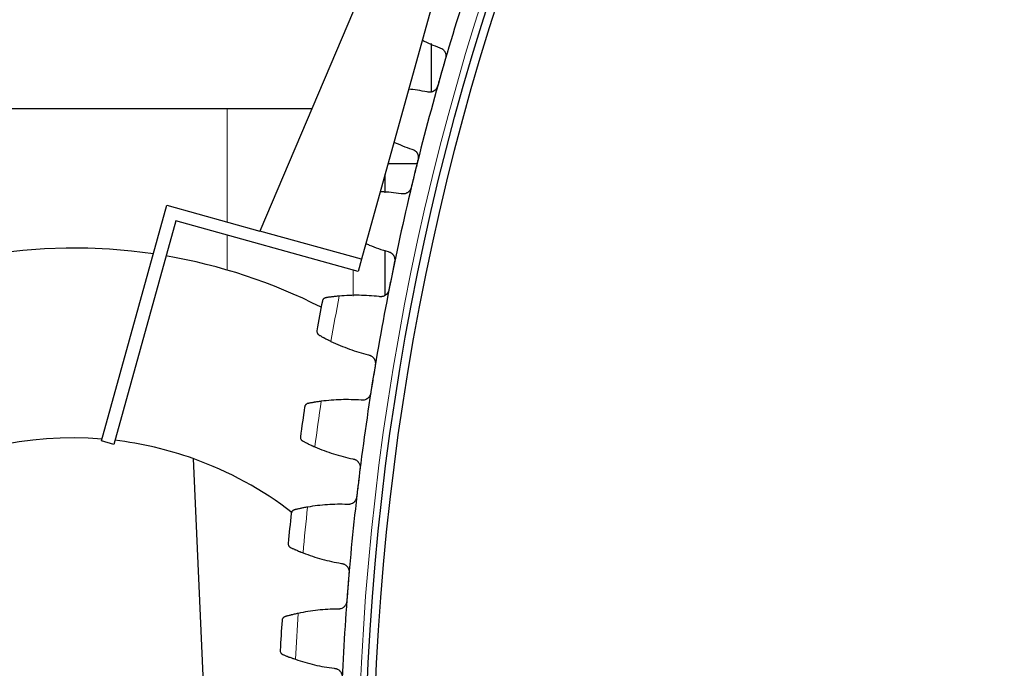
# Model space of a CAD drawing. Header units: inches. Extents: x 0 to 20790, y -12 to 14700.
# Tile 234 of 256: x 9455 to 9689, y 4499 to 4653. Entities that reach past the tile are written whole.
import ezdxf

# ---------------------------------------------------------------- set-up
doc = ezdxf.new("R2010")
doc.units = ezdxf.units.IN
doc.layers.add('1', color=7, linetype='Continuous', true_color=0xffffff)

msp = doc.modelspace()

# ---------------------------------------------------------------- linework, layer by layer
at = {"layer": '1', "color": 2, "linetype": 'Continuous', "lineweight": 25}
for p, q in [((9566.156, 4729.92), (9512.199, 4602.713)), ((9572.901, 4728.05), (9536.29, 4596.032)), ((9552.869, 4635.711), (9552.869, 4647.173)), ((9524.494, 4631.685), (9326.042, 4631.685)), ((9549.456, 4618.685), (9542.575, 4618.685)), ((9541.893, 4611.761), (9541.893, 4616.238)), ((9474.632, 4552.943), (9490.132, 4608.833)), ((9490.132, 4608.833), (9512.199, 4602.713)), ((9492.221, 4605.14), (9477.523, 4552.141)), ((9535.488, 4593.141), (9492.221, 4605.14)), ((9536.29, 4596.032), (9512.199, 4602.713)), ((9541.893, 4587.496), (9541.893, 4598.131)), ((9536.29, 4596.032), (9535.488, 4593.141)), ((9477.523, 4552.141), (9474.632, 4552.943)), ((9496.404, 4548.753), (9503.274, 4391.41))]:
    msp.add_line(p, q, dxfattribs=at)
at = {"layer": '1', "color": 110, "linetype": 'Continuous', "lineweight": 13}
for p, q in [((9504.456, 4604.861), (9504.456, 4631.685)), ((9541.779, 4611.767), (9541.779, 4615.826)), ((9504.456, 4593.46), (9504.456, 4601.748)), ((9541.779, 4587.425), (9541.779, 4598.178)), ((9534.342, 4593.459), (9534.342, 4587.263))]:
    msp.add_line(p, q, dxfattribs=at)
msp.add_circle((10152.069, 4468.685), 616.6, dxfattribs=at)
at = {"layer": '1', "color": 2, "linetype": 'Continuous', "lineweight": 25}
for radius in [615, 613]:
    msp.add_circle((10152.069, 4468.685), radius, dxfattribs=at)
for centre, radius, start, end in [((10152.069, 4468.685), 621, 161.656051, 163.949045), ((10152.069, 4468.685), 621, 163.949045, 166.242038), ((10152.069, 4468.685), 621, 166.242038, 168.535032), ((9467.969, 4468.685), 130, 81.61313, 296.87062), ((9467.969, 4468.685), 130, 63.12938, 80.28563), ((10152.069, 4468.685), 621, 168.535032, 170.828025), ((10152.069, 4468.685), 636, 169.360603, 170.002454), ((10152.069, 4468.685), 621, 170.828025, 173.121019), ((10152.069, 4468.685), 636, 171.653597, 172.295448), ((9467.869, 4468.685), 85, 85.34973, 294.61532), ((9467.869, 4468.685), 85, 70.38468, 83.29733), ((9467.869, 4468.685), 85, 52.3019, 70.38468), ((10152.069, 4468.685), 621, 173.121019, 175.414013), ((10152.069, 4468.685), 636, 173.946591, 174.588441), ((10152.069, 4468.685), 621, 175.414013, 177.707006), ((10152.069, 4468.685), 636, 176.239584, 176.881435)]:
    msp.add_arc(centre, radius, start, end, dxfattribs=at)
at = {"layer": '1', "color": 110, "linetype": 'Continuous', "lineweight": 13}
for start, end in [(169.187168, 170.175889), (171.480162, 172.468883), (173.773155, 174.761877), (176.066149, 177.05487)]:
    msp.add_arc((10152.069, 4468.685), 632.294, start, end, dxfattribs=at)
at = {"layer": '1', "color": 2, "linetype": 'Continuous', "lineweight": 25}
for points, knots in [([(9550.662, 4648.02), (9551.33, 4647.685), (9552.718, 4647.03), (9554.139, 4646.443), (9554.876, 4646.16)], [0, 0, 0, 0, 0.487508, 1, 1, 1, 1]), ([(9554.876, 4646.16), (9555, 4646.123), (9555.118, 4646.075), (9555.287, 4645.987), (9555.343, 4645.954), (9555.423, 4645.902), (9555.45, 4645.884), (9555.502, 4645.846), (9555.528, 4645.826), (9555.654, 4645.726), (9555.746, 4645.637), (9555.871, 4645.489), (9555.911, 4645.438), (9555.967, 4645.358), (9555.985, 4645.331), (9556.019, 4645.275), (9556.036, 4645.247), (9556.115, 4645.105), (9556.167, 4644.987), (9556.218, 4644.831), (9556.227, 4644.8), (9556.245, 4644.736), (9556.253, 4644.704), (9556.274, 4644.607), (9556.285, 4644.542), (9556.308, 4644.347), (9556.31, 4644.215), (9556.297, 4644.05), (9556.294, 4644.016), (9556.285, 4643.95), (9556.28, 4643.917), (9556.262, 4643.819), (9556.247, 4643.754), (9556.228, 4643.69)], [0, 0, 0, 0, 0.125, 0.125, 0.1875, 0.1875, 0.21875, 0.21875, 0.25, 0.25, 0.375, 0.375, 0.4375, 0.4375, 0.46875, 0.46875, 0.5, 0.5, 0.625, 0.625, 0.65625, 0.65625, 0.6875, 0.6875, 0.75, 0.75, 0.875, 0.875, 0.90625, 0.90625, 0.9375, 0.9375, 1, 1, 1, 1]), ([(9551.87, 4635.71), (9551.095, 4635.863), (9549.62, 4636.114), (9548.137, 4636.293), (9547.434, 4636.362)], [0, 0, 0, 0, 0.5266276, 1, 1, 1, 1]), ([(9554.328, 4637.084), (9554.309, 4637.02), (9554.266, 4636.895), (9554.184, 4636.715), (9554.118, 4636.601), (9554.063, 4636.518), (9554.044, 4636.49), (9554.005, 4636.436), (9553.985, 4636.41), (9553.882, 4636.282), (9553.791, 4636.188), (9553.665, 4636.083), (9553.64, 4636.063), (9553.6, 4636.033), (9553.587, 4636.023), (9553.56, 4636.004), (9553.493, 4635.957), (9553.368, 4635.88), (9553.252, 4635.824), (9553.133, 4635.773), (9553.072, 4635.75), (9552.886, 4635.691), (9552.76, 4635.665), (9552.57, 4635.643), (9552.506, 4635.639), (9552.409, 4635.637), (9552.377, 4635.637), (9552.312, 4635.639), (9552.28, 4635.641), (9552.12, 4635.654), (9551.994, 4635.676), (9551.87, 4635.71)], [0, 0, 0, 0, 0.0625, 0.125, 0.1875, 0.1875, 0.21875, 0.21875, 0.25, 0.25, 0.375, 0.375, 0.40625, 0.40625, 0.421875, 0.421875, 0.4375, 0.5, 0.5625, 0.5625, 0.625, 0.625, 0.75, 0.75, 0.8125, 0.8125, 0.84375, 0.84375, 0.875, 0.875, 1, 1, 1, 1]), ([(9543.96, 4623.818), (9544.644, 4623.508), (9546.059, 4622.908), (9547.506, 4622.377), (9548.253, 4622.124)], [0, 0, 0, 0, 0.4885401, 1, 1, 1, 1]), ([(9548.253, 4622.124), (9548.379, 4622.093), (9548.499, 4622.049), (9548.672, 4621.968), (9548.728, 4621.938), (9548.811, 4621.889), (9548.838, 4621.871), (9548.892, 4621.836), (9548.919, 4621.817), (9549.049, 4621.722), (9549.144, 4621.636), (9549.275, 4621.494), (9549.316, 4621.445), (9549.375, 4621.367), (9549.395, 4621.34), (9549.431, 4621.286), (9549.449, 4621.259), (9549.534, 4621.12), (9549.591, 4621.004), (9549.648, 4620.85), (9549.658, 4620.819), (9549.678, 4620.756), (9549.687, 4620.725), (9549.712, 4620.629), (9549.726, 4620.564), (9549.757, 4620.37), (9549.765, 4620.239), (9549.758, 4620.072), (9549.756, 4620.039), (9549.75, 4619.973), (9549.746, 4619.94), (9549.732, 4619.841), (9549.719, 4619.775), (9549.703, 4619.71)], [0, 0, 0, 0, 0.125, 0.125, 0.1875, 0.1875, 0.21875, 0.21875, 0.25, 0.25, 0.375, 0.375, 0.4375, 0.4375, 0.46875, 0.46875, 0.5, 0.5, 0.625, 0.625, 0.65625, 0.65625, 0.6875, 0.6875, 0.75, 0.75, 0.875, 0.875, 0.90625, 0.90625, 0.9375, 0.9375, 1, 1, 1, 1]), ([(9545.668, 4611.563), (9544.887, 4611.684), (9543.325, 4611.886), (9541.661, 4612.016), (9540.779, 4612.06), (9540.683, 4612.064)], [0, 0, 0, 0, 0.4712119, 0.9424238, 1, 1, 1, 1]), ([(9548.069, 4613.034), (9548.053, 4612.969), (9548.015, 4612.842), (9547.94, 4612.659), (9547.878, 4612.543), (9547.827, 4612.457), (9547.809, 4612.429), (9547.773, 4612.374), (9547.754, 4612.347), (9547.656, 4612.214), (9547.568, 4612.117), (9547.447, 4612.007), (9547.422, 4611.986), (9547.384, 4611.955), (9547.371, 4611.944), (9547.345, 4611.924), (9547.28, 4611.874), (9547.158, 4611.793), (9547.044, 4611.732), (9546.928, 4611.676), (9546.868, 4611.651), (9546.684, 4611.585), (9546.559, 4611.553), (9546.37, 4611.523), (9546.306, 4611.517), (9546.21, 4611.511), (9546.177, 4611.51), (9546.113, 4611.509), (9546.081, 4611.51), (9545.92, 4611.516), (9545.793, 4611.533), (9545.668, 4611.563)], [0, 0, 0, 0, 0.0625, 0.125, 0.1875, 0.1875, 0.21875, 0.21875, 0.25, 0.25, 0.375, 0.375, 0.40625, 0.40625, 0.421875, 0.421875, 0.4375, 0.5, 0.5625, 0.5625, 0.625, 0.625, 0.75, 0.75, 0.8125, 0.8125, 0.84375, 0.84375, 0.875, 0.875, 1, 1, 1, 1]), ([(9537.294, 4599.76), (9537.575, 4599.638), (9538.583, 4599.215), (9540.341, 4598.549), (9541.841, 4598.066), (9542.598, 4597.843)], [0, 0, 0, 0, 0.1631361, 0.5815681, 1, 1, 1, 1]), ([(9542.598, 4597.843), (9542.724, 4597.816), (9542.846, 4597.778), (9543.022, 4597.703), (9543.08, 4597.676), (9543.164, 4597.63), (9543.192, 4597.614), (9543.247, 4597.58), (9543.275, 4597.563), (9543.408, 4597.473), (9543.507, 4597.391), (9543.644, 4597.254), (9543.687, 4597.206), (9543.749, 4597.131), (9543.77, 4597.105), (9543.808, 4597.053), (9543.827, 4597.026), (9543.918, 4596.891), (9543.979, 4596.777), (9544.042, 4596.626), (9544.054, 4596.595), (9544.076, 4596.533), (9544.087, 4596.502), (9544.115, 4596.407), (9544.132, 4596.343), (9544.17, 4596.15), (9544.183, 4596.019), (9544.183, 4595.853), (9544.182, 4595.82), (9544.179, 4595.753), (9544.177, 4595.72), (9544.167, 4595.62), (9544.157, 4595.555), (9544.143, 4595.489)], [0, 0, 0, 0, 0.125, 0.125, 0.1875, 0.1875, 0.21875, 0.21875, 0.25, 0.25, 0.375, 0.375, 0.4375, 0.4375, 0.46875, 0.46875, 0.5, 0.5, 0.625, 0.625, 0.65625, 0.65625, 0.6875, 0.6875, 0.75, 0.75, 0.875, 0.875, 0.90625, 0.90625, 0.9375, 0.9375, 1, 1, 1, 1]), ([(9542.777, 4588.753), (9542.764, 4588.687), (9542.731, 4588.559), (9542.663, 4588.373), (9542.606, 4588.254), (9542.559, 4588.167), (9542.542, 4588.138), (9542.508, 4588.081), (9542.49, 4588.053), (9542.397, 4587.917), (9542.313, 4587.817), (9542.197, 4587.702), (9542.173, 4587.679), (9542.136, 4587.647), (9542.124, 4587.636), (9542.098, 4587.614), (9542.035, 4587.562), (9541.917, 4587.476), (9541.806, 4587.41), (9541.691, 4587.35), (9541.632, 4587.323), (9541.451, 4587.249), (9541.328, 4587.212), (9541.14, 4587.175), (9541.076, 4587.166), (9540.98, 4587.157), (9540.948, 4587.154), (9540.884, 4587.151), (9540.852, 4587.15), (9540.691, 4587.15), (9540.563, 4587.162), (9540.437, 4587.187)], [0, 0, 0, 0, 0.0625, 0.125, 0.1875, 0.1875, 0.21875, 0.21875, 0.25, 0.25, 0.375, 0.375, 0.40625, 0.40625, 0.421875, 0.421875, 0.4375, 0.5, 0.5625, 0.5625, 0.625, 0.625, 0.75, 0.75, 0.8125, 0.8125, 0.84375, 0.84375, 0.875, 0.875, 1, 1, 1, 1]), ([(9527.829, 4586.911), (9527.769, 4586.902), (9527.712, 4586.887), (9527.605, 4586.85), (9527.555, 4586.828), (9527.461, 4586.777), (9527.417, 4586.748), (9527.336, 4586.685), (9527.298, 4586.651), (9527.228, 4586.579), (9527.197, 4586.541), (9527.141, 4586.461), (9527.116, 4586.42), (9527.073, 4586.334), (9527.054, 4586.291), (9527.031, 4586.223), (9527.021, 4586.189), (9527.011, 4586.149), (9527.007, 4586.129), (9527.005, 4586.12), (9527.004, 4586.114), (9527.003, 4586.111), (9527.003, 4586.108)], [0, 0, 0, 0, 0.125, 0.125, 0.25, 0.25, 0.375, 0.375, 0.5, 0.5, 0.625, 0.625, 0.75, 0.75, 0.875, 0.875, 0.9375, 0.96875, 0.984375, 0.9921875, 0.9921875, 1, 1, 1, 1]), ([(9531.001, 4587.305), (9530.836, 4587.29), (9530.675, 4587.275), (9530.359, 4587.243), (9530.05, 4587.211), (9529.753, 4587.176), (9529.536, 4587.15), (9529.465, 4587.142), (9529.358, 4587.129), (9529.323, 4587.124), (9529.254, 4587.115), (9529.22, 4587.111), (9529.05, 4587.089), (9528.789, 4587.054), (9528.55, 4587.02), (9528.323, 4586.987), (9528.215, 4586.971), (9528.088, 4586.952), (9528.063, 4586.948), (9528.014, 4586.94), (9527.941, 4586.929), (9527.872, 4586.918), (9527.829, 4586.911)], [0, 0, 0, 0, 0.125, 0.125, 0.25, 0.375, 0.375, 0.4375, 0.4375, 0.46875, 0.46875, 0.5, 0.5, 0.625, 0.75, 0.75, 0.875, 0.875, 0.90625, 0.90625, 0.9375, 1, 1, 1, 1]), ([(9525.727, 4579.099), (9525.726, 4579.097), (9525.726, 4579.096), (9525.726, 4579.093), (9525.725, 4579.092), (9525.725, 4579.087), (9525.723, 4579.078), (9525.72, 4579.058), (9525.715, 4579.017), (9525.713, 4578.981), (9525.71, 4578.91), (9525.712, 4578.863), (9525.728, 4578.721), (9525.752, 4578.627), (9525.81, 4578.49), (9525.833, 4578.445), (9525.873, 4578.379), (9525.888, 4578.357), (9525.919, 4578.314), (9525.936, 4578.293), (9525.989, 4578.232), (9526.028, 4578.193), (9526.115, 4578.12), (9526.164, 4578.086), (9526.216, 4578.056)], [0, 0, 0, 0, 0.0039062, 0.0039062, 0.0078125, 0.0078125, 0.015625, 0.03125, 0.0625, 0.125, 0.125, 0.25, 0.25, 0.5, 0.5, 0.625, 0.625, 0.6875, 0.6875, 0.75, 0.75, 0.875, 0.875, 1, 1, 1, 1]), ([(9526.216, 4578.056), (9526.294, 4578.012), (9526.377, 4577.965), (9526.554, 4577.865), (9526.743, 4577.76), (9526.955, 4577.644), (9527.094, 4577.569), (9527.122, 4577.553), (9527.18, 4577.523), (9527.209, 4577.507), (9527.296, 4577.46), (9527.356, 4577.428), (9527.537, 4577.332), (9527.662, 4577.266), (9527.919, 4577.132), (9528.051, 4577.064), (9528.256, 4576.961), (9528.325, 4576.926), (9528.43, 4576.873), (9528.465, 4576.855), (9528.536, 4576.82), (9528.572, 4576.802), (9528.752, 4576.713), (9528.898, 4576.642), (9529.047, 4576.57)], [0, 0, 0, 0, 0.125, 0.125, 0.25, 0.375, 0.375, 0.40625, 0.40625, 0.4375, 0.4375, 0.5, 0.5, 0.625, 0.625, 0.75, 0.75, 0.8125, 0.8125, 0.84375, 0.84375, 0.875, 0.875, 1, 1, 1, 1]), ([(9537.918, 4573.355), (9538.046, 4573.333), (9538.169, 4573.3), (9538.348, 4573.232), (9538.406, 4573.207), (9538.493, 4573.164), (9538.521, 4573.15), (9538.578, 4573.118), (9538.606, 4573.102), (9538.743, 4573.017), (9538.845, 4572.94), (9538.987, 4572.809), (9539.032, 4572.762), (9539.097, 4572.689), (9539.119, 4572.664), (9539.16, 4572.614), (9539.179, 4572.588), (9539.275, 4572.457), (9539.341, 4572.345), (9539.41, 4572.196), (9539.423, 4572.166), (9539.448, 4572.105), (9539.459, 4572.074), (9539.492, 4571.981), (9539.511, 4571.918), (9539.557, 4571.726), (9539.575, 4571.596), (9539.582, 4571.43), (9539.583, 4571.396), (9539.582, 4571.33), (9539.581, 4571.297), (9539.575, 4571.197), (9539.567, 4571.131), (9539.557, 4571.065)], [0, 0, 0, 0, 0.125, 0.125, 0.1875, 0.1875, 0.21875, 0.21875, 0.25, 0.25, 0.375, 0.375, 0.4375, 0.4375, 0.46875, 0.46875, 0.5, 0.5, 0.625, 0.625, 0.65625, 0.65625, 0.6875, 0.6875, 0.75, 0.75, 0.875, 0.875, 0.90625, 0.90625, 0.9375, 0.9375, 1, 1, 1, 1]), ([(9538.461, 4564.279), (9538.45, 4564.213), (9538.423, 4564.083), (9538.363, 4563.895), (9538.31, 4563.774), (9538.266, 4563.685), (9538.251, 4563.655), (9538.219, 4563.597), (9538.202, 4563.569), (9538.115, 4563.429), (9538.035, 4563.325), (9537.923, 4563.206), (9537.9, 4563.182), (9537.865, 4563.148), (9537.853, 4563.137), (9537.829, 4563.115), (9537.767, 4563.06), (9537.653, 4562.969), (9537.544, 4562.899), (9537.432, 4562.834), (9537.374, 4562.804), (9537.197, 4562.723), (9537.075, 4562.682), (9536.888, 4562.637), (9536.825, 4562.626), (9536.73, 4562.612), (9536.698, 4562.609), (9536.633, 4562.603), (9536.601, 4562.601), (9536.441, 4562.594), (9536.313, 4562.601), (9536.185, 4562.621)], [0, 0, 0, 0, 0.0625, 0.125, 0.1875, 0.1875, 0.21875, 0.21875, 0.25, 0.25, 0.375, 0.375, 0.40625, 0.40625, 0.421875, 0.421875, 0.4375, 0.5, 0.5625, 0.5625, 0.625, 0.625, 0.75, 0.75, 0.8125, 0.8125, 0.84375, 0.84375, 0.875, 0.875, 1, 1, 1, 1]), ([(9523.598, 4561.841), (9523.539, 4561.829), (9523.483, 4561.812), (9523.378, 4561.771), (9523.328, 4561.747), (9523.237, 4561.692), (9523.194, 4561.662), (9523.115, 4561.596), (9523.078, 4561.56), (9523.012, 4561.485), (9522.982, 4561.445), (9522.929, 4561.364), (9522.906, 4561.321), (9522.866, 4561.234), (9522.849, 4561.19), (9522.829, 4561.122), (9522.82, 4561.087), (9522.812, 4561.047), (9522.808, 4561.026), (9522.807, 4561.017), (9522.806, 4561.011), (9522.806, 4561.008), (9522.805, 4561.006)], [0, 0, 0, 0, 0.125, 0.125, 0.25, 0.25, 0.375, 0.375, 0.5, 0.5, 0.625, 0.625, 0.75, 0.75, 0.875, 0.875, 0.9375, 0.96875, 0.984375, 0.9921875, 0.9921875, 1, 1, 1, 1]), ([(9526.753, 4562.361), (9526.589, 4562.34), (9526.428, 4562.318), (9526.114, 4562.274), (9525.806, 4562.229), (9525.511, 4562.183), (9525.295, 4562.148), (9525.224, 4562.137), (9525.118, 4562.119), (9525.083, 4562.113), (9525.014, 4562.102), (9524.98, 4562.096), (9524.811, 4562.067), (9524.552, 4562.022), (9524.315, 4561.979), (9524.089, 4561.937), (9523.982, 4561.916), (9523.856, 4561.892), (9523.831, 4561.887), (9523.782, 4561.877), (9523.71, 4561.863), (9523.642, 4561.85), (9523.598, 4561.841)], [0, 0, 0, 0, 0.125, 0.125, 0.25, 0.375, 0.375, 0.4375, 0.4375, 0.46875, 0.46875, 0.5, 0.5, 0.625, 0.75, 0.75, 0.875, 0.875, 0.90625, 0.90625, 0.9375, 1, 1, 1, 1]), ([(9521.811, 4553.951), (9521.81, 4553.949), (9521.81, 4553.948), (9521.81, 4553.945), (9521.81, 4553.943), (9521.809, 4553.939), (9521.808, 4553.93), (9521.806, 4553.909), (9521.802, 4553.868), (9521.801, 4553.833), (9521.802, 4553.762), (9521.806, 4553.714), (9521.827, 4553.573), (9521.855, 4553.48), (9521.918, 4553.345), (9521.943, 4553.301), (9521.986, 4553.237), (9522.001, 4553.216), (9522.034, 4553.175), (9522.052, 4553.154), (9522.107, 4553.095), (9522.148, 4553.058), (9522.238, 4552.988), (9522.288, 4552.957), (9522.342, 4552.929)], [0, 0, 0, 0, 0.0039063, 0.0039063, 0.0078125, 0.0078125, 0.015625, 0.03125, 0.0625, 0.125, 0.125, 0.25, 0.25, 0.5, 0.5, 0.625, 0.625, 0.6875, 0.6875, 0.75, 0.75, 0.875, 0.875, 1, 1, 1, 1]), ([(9522.342, 4552.929), (9522.421, 4552.888), (9522.505, 4552.844), (9522.687, 4552.751), (9522.88, 4552.654), (9523.096, 4552.546), (9523.238, 4552.476), (9523.267, 4552.462), (9523.325, 4552.434), (9523.355, 4552.419), (9523.445, 4552.376), (9523.505, 4552.346), (9523.69, 4552.257), (9523.818, 4552.197), (9524.08, 4552.074), (9524.215, 4552.011), (9524.423, 4551.915), (9524.494, 4551.883), (9524.601, 4551.835), (9524.637, 4551.819), (9524.709, 4551.786), (9524.745, 4551.77), (9524.929, 4551.688), (9525.078, 4551.623), (9525.229, 4551.557)], [0, 0, 0, 0, 0.125, 0.125, 0.25, 0.375, 0.375, 0.40625, 0.40625, 0.4375, 0.4375, 0.5, 0.5, 0.625, 0.625, 0.75, 0.75, 0.8125, 0.8125, 0.84375, 0.84375, 0.875, 0.875, 1, 1, 1, 1]), ([(9534.222, 4548.699), (9534.35, 4548.683), (9534.475, 4548.654), (9534.656, 4548.594), (9534.716, 4548.571), (9534.804, 4548.532), (9534.833, 4548.518), (9534.891, 4548.489), (9534.919, 4548.474), (9535.06, 4548.395), (9535.165, 4548.321), (9535.312, 4548.196), (9535.359, 4548.152), (9535.427, 4548.081), (9535.449, 4548.057), (9535.492, 4548.008), (9535.513, 4547.983), (9535.614, 4547.856), (9535.684, 4547.747), (9535.759, 4547.601), (9535.773, 4547.572), (9535.801, 4547.512), (9535.813, 4547.481), (9535.85, 4547.389), (9535.871, 4547.327), (9535.925, 4547.137), (9535.948, 4547.008), (9535.962, 4546.842), (9535.964, 4546.809), (9535.966, 4546.742), (9535.966, 4546.709), (9535.964, 4546.609), (9535.959, 4546.543), (9535.951, 4546.476)], [0, 0, 0, 0, 0.125, 0.125, 0.1875, 0.1875, 0.21875, 0.21875, 0.25, 0.25, 0.375, 0.375, 0.4375, 0.4375, 0.46875, 0.46875, 0.5, 0.5, 0.625, 0.625, 0.65625, 0.65625, 0.6875, 0.6875, 0.75, 0.75, 0.875, 0.875, 0.90625, 0.90625, 0.9375, 0.9375, 1, 1, 1, 1]), ([(9535.128, 4539.652), (9535.12, 4539.586), (9535.097, 4539.455), (9535.045, 4539.265), (9534.997, 4539.142), (9534.957, 4539.051), (9534.943, 4539.021), (9534.913, 4538.961), (9534.897, 4538.932), (9534.816, 4538.789), (9534.74, 4538.682), (9534.633, 4538.558), (9534.611, 4538.534), (9534.577, 4538.498), (9534.566, 4538.487), (9534.542, 4538.463), (9534.483, 4538.406), (9534.372, 4538.311), (9534.267, 4538.237), (9534.157, 4538.167), (9534.101, 4538.135), (9533.926, 4538.047), (9533.807, 4538.001), (9533.622, 4537.949), (9533.559, 4537.935), (9533.464, 4537.918), (9533.433, 4537.913), (9533.369, 4537.904), (9533.337, 4537.901), (9533.176, 4537.888), (9533.048, 4537.89), (9532.92, 4537.904)], [0, 0, 0, 0, 0.0625, 0.125, 0.1875, 0.1875, 0.21875, 0.21875, 0.25, 0.25, 0.375, 0.375, 0.40625, 0.40625, 0.421875, 0.421875, 0.4375, 0.5, 0.5625, 0.5625, 0.625, 0.625, 0.75, 0.75, 0.8125, 0.8125, 0.84375, 0.84375, 0.875, 0.875, 1, 1, 1, 1]), ([(9523.505, 4537.267), (9523.342, 4537.239), (9523.183, 4537.211), (9522.87, 4537.155), (9522.565, 4537.097), (9522.272, 4537.04), (9522.057, 4536.997), (9521.987, 4536.982), (9521.882, 4536.96), (9521.847, 4536.953), (9521.779, 4536.939), (9521.745, 4536.932), (9521.577, 4536.896), (9521.32, 4536.841), (9521.085, 4536.788), (9520.861, 4536.737), (9520.755, 4536.712), (9520.63, 4536.683), (9520.605, 4536.677), (9520.556, 4536.665), (9520.485, 4536.648), (9520.417, 4536.632), (9520.374, 4536.621)], [0, 0, 0, 0, 0.125, 0.125, 0.25, 0.375, 0.375, 0.4375, 0.4375, 0.46875, 0.46875, 0.5, 0.5, 0.625, 0.75, 0.75, 0.875, 0.875, 0.90625, 0.90625, 0.9375, 1, 1, 1, 1]), ([(9520.374, 4536.621), (9520.315, 4536.607), (9520.26, 4536.588), (9520.157, 4536.543), (9520.109, 4536.517), (9520.019, 4536.458), (9519.977, 4536.426), (9519.901, 4536.357), (9519.866, 4536.32), (9519.803, 4536.242), (9519.774, 4536.202), (9519.725, 4536.118), (9519.703, 4536.075), (9519.667, 4535.986), (9519.652, 4535.941), (9519.635, 4535.872), (9519.627, 4535.837), (9519.62, 4535.796), (9519.618, 4535.776), (9519.617, 4535.767), (9519.616, 4535.761), (9519.616, 4535.758), (9519.615, 4535.755)], [0, 0, 0, 0, 0.125, 0.125, 0.25, 0.25, 0.375, 0.375, 0.5, 0.5, 0.625, 0.625, 0.75, 0.75, 0.875, 0.875, 0.9375, 0.96875, 0.984375, 0.9921875, 0.9921875, 1, 1, 1, 1]), ([(9518.904, 4528.666), (9518.904, 4528.665), (9518.903, 4528.663), (9518.903, 4528.66), (9518.903, 4528.659), (9518.903, 4528.654), (9518.902, 4528.645), (9518.901, 4528.625), (9518.899, 4528.583), (9518.899, 4528.548), (9518.903, 4528.477), (9518.908, 4528.43), (9518.935, 4528.289), (9518.967, 4528.198), (9519.035, 4528.066), (9519.062, 4528.023), (9519.108, 4527.96), (9519.124, 4527.94), (9519.158, 4527.9), (9519.177, 4527.88), (9519.234, 4527.823), (9519.277, 4527.787), (9519.37, 4527.722), (9519.42, 4527.692), (9519.475, 4527.666)], [0, 0, 0, 0, 0.0039063, 0.0039063, 0.0078125, 0.0078125, 0.015625, 0.03125, 0.0625, 0.125, 0.125, 0.25, 0.25, 0.5, 0.5, 0.625, 0.625, 0.6875, 0.6875, 0.75, 0.75, 0.875, 0.875, 1, 1, 1, 1]), ([(9519.475, 4527.666), (9519.556, 4527.628), (9519.642, 4527.588), (9519.827, 4527.503), (9520.024, 4527.413), (9520.244, 4527.314), (9520.389, 4527.25), (9520.419, 4527.237), (9520.478, 4527.211), (9520.508, 4527.198), (9520.599, 4527.158), (9520.661, 4527.131), (9520.85, 4527.049), (9520.979, 4526.994), (9521.246, 4526.881), (9521.384, 4526.824), (9521.596, 4526.737), (9521.667, 4526.708), (9521.776, 4526.664), (9521.813, 4526.649), (9521.887, 4526.619), (9521.924, 4526.604), (9522.11, 4526.53), (9522.261, 4526.47), (9522.415, 4526.411)], [0, 0, 0, 0, 0.125, 0.125, 0.25, 0.375, 0.375, 0.40625, 0.40625, 0.4375, 0.4375, 0.5, 0.5, 0.625, 0.625, 0.75, 0.75, 0.8125, 0.8125, 0.84375, 0.84375, 0.875, 0.875, 1, 1, 1, 1]), ([(9531.516, 4523.915), (9531.644, 4523.904), (9531.77, 4523.88), (9531.953, 4523.827), (9532.014, 4523.807), (9532.103, 4523.771), (9532.133, 4523.759), (9532.192, 4523.732), (9532.221, 4523.718), (9532.365, 4523.645), (9532.473, 4523.575), (9532.625, 4523.456), (9532.673, 4523.414), (9532.744, 4523.346), (9532.767, 4523.323), (9532.812, 4523.276), (9532.834, 4523.251), (9532.94, 4523.128), (9533.015, 4523.022), (9533.095, 4522.88), (9533.111, 4522.851), (9533.14, 4522.792), (9533.154, 4522.762), (9533.194, 4522.671), (9533.218, 4522.61), (9533.279, 4522.423), (9533.308, 4522.295), (9533.328, 4522.13), (9533.331, 4522.096), (9533.336, 4522.03), (9533.337, 4521.996), (9533.339, 4521.897), (9533.337, 4521.83), (9533.332, 4521.763)], [0, 0, 0, 0, 0.125, 0.125, 0.1875, 0.1875, 0.21875, 0.21875, 0.25, 0.25, 0.375, 0.375, 0.4375, 0.4375, 0.46875, 0.46875, 0.5, 0.5, 0.625, 0.625, 0.65625, 0.65625, 0.6875, 0.6875, 0.75, 0.75, 0.875, 0.875, 0.90625, 0.90625, 0.9375, 0.9375, 1, 1, 1, 1]), ([(9532.782, 4514.912), (9532.777, 4514.845), (9532.76, 4514.714), (9532.715, 4514.521), (9532.673, 4514.396), (9532.636, 4514.304), (9532.623, 4514.273), (9532.595, 4514.213), (9532.581, 4514.183), (9532.505, 4514.037), (9532.434, 4513.927), (9532.332, 4513.799), (9532.311, 4513.774), (9532.278, 4513.737), (9532.267, 4513.725), (9532.245, 4513.701), (9532.188, 4513.641), (9532.081, 4513.541), (9531.979, 4513.463), (9531.872, 4513.389), (9531.817, 4513.355), (9531.646, 4513.26), (9531.528, 4513.209), (9531.346, 4513.15), (9531.284, 4513.133), (9531.19, 4513.112), (9531.158, 4513.106), (9531.095, 4513.095), (9531.063, 4513.09), (9530.903, 4513.071), (9530.775, 4513.068), (9530.646, 4513.077)], [0, 0, 0, 0, 0.0625, 0.125, 0.1875, 0.1875, 0.21875, 0.21875, 0.25, 0.25, 0.375, 0.375, 0.40625, 0.40625, 0.421875, 0.421875, 0.4375, 0.5, 0.5625, 0.5625, 0.625, 0.625, 0.75, 0.75, 0.8125, 0.8125, 0.84375, 0.84375, 0.875, 0.875, 1, 1, 1, 1]), ([(9518.162, 4511.293), (9518.104, 4511.277), (9518.049, 4511.255), (9517.948, 4511.206), (9517.901, 4511.178), (9517.813, 4511.116), (9517.773, 4511.082), (9517.7, 4511.01), (9517.666, 4510.972), (9517.606, 4510.891), (9517.579, 4510.85), (9517.533, 4510.764), (9517.513, 4510.72), (9517.481, 4510.63), (9517.468, 4510.584), (9517.453, 4510.515), (9517.447, 4510.48), (9517.442, 4510.438), (9517.44, 4510.418), (9517.439, 4510.409), (9517.439, 4510.403), (9517.439, 4510.4), (9517.438, 4510.397)], [0, 0, 0, 0, 0.125, 0.125, 0.25, 0.25, 0.375, 0.375, 0.5, 0.5, 0.625, 0.625, 0.75, 0.75, 0.875, 0.875, 0.9375, 0.96875, 0.984375, 0.9921875, 0.9921875, 1, 1, 1, 1]), ([(9521.265, 4512.064), (9521.103, 4512.029), (9520.945, 4511.995), (9520.635, 4511.926), (9520.331, 4511.856), (9520.041, 4511.787), (9519.829, 4511.735), (9519.759, 4511.718), (9519.655, 4511.692), (9519.621, 4511.684), (9519.553, 4511.667), (9519.519, 4511.658), (9519.353, 4511.616), (9519.098, 4511.55), (9518.866, 4511.488), (9518.644, 4511.428), (9518.539, 4511.399), (9518.415, 4511.365), (9518.39, 4511.358), (9518.342, 4511.344), (9518.272, 4511.324), (9518.205, 4511.305), (9518.162, 4511.293)], [0, 0, 0, 0, 0.125, 0.125, 0.25, 0.375, 0.375, 0.4375, 0.4375, 0.46875, 0.46875, 0.5, 0.5, 0.625, 0.75, 0.75, 0.875, 0.875, 0.90625, 0.90625, 0.9375, 1, 1, 1, 1]), ([(9517.011, 4503.285), (9517.011, 4503.284), (9517.011, 4503.282), (9517.011, 4503.279), (9517.011, 4503.278), (9517.01, 4503.273), (9517.01, 4503.265), (9517.009, 4503.244), (9517.009, 4503.202), (9517.011, 4503.167), (9517.017, 4503.096), (9517.025, 4503.049), (9517.057, 4502.91), (9517.092, 4502.82), (9517.166, 4502.691), (9517.195, 4502.649), (9517.243, 4502.588), (9517.26, 4502.568), (9517.296, 4502.53), (9517.315, 4502.511), (9517.375, 4502.456), (9517.419, 4502.422), (9517.514, 4502.36), (9517.566, 4502.333), (9517.622, 4502.309)], [0, 0, 0, 0, 0.0039063, 0.0039063, 0.0078125, 0.0078125, 0.015625, 0.03125, 0.0625, 0.125, 0.125, 0.25, 0.25, 0.5, 0.5, 0.625, 0.625, 0.6875, 0.6875, 0.75, 0.75, 0.875, 0.875, 1, 1, 1, 1]), ([(9517.622, 4502.309), (9517.704, 4502.275), (9517.792, 4502.238), (9517.98, 4502.16), (9518.181, 4502.078), (9518.405, 4501.988), (9518.552, 4501.93), (9518.582, 4501.918), (9518.642, 4501.894), (9518.673, 4501.882), (9518.766, 4501.846), (9518.829, 4501.822), (9519.02, 4501.748), (9519.152, 4501.697), (9519.423, 4501.596), (9519.563, 4501.544), (9519.778, 4501.465), (9519.851, 4501.439), (9519.961, 4501.399), (9519.998, 4501.386), (9520.073, 4501.359), (9520.111, 4501.346), (9520.3, 4501.279), (9520.454, 4501.226), (9520.61, 4501.172)], [0, 0, 0, 0, 0.125, 0.125, 0.25, 0.375, 0.375, 0.40625, 0.40625, 0.4375, 0.4375, 0.5, 0.5, 0.625, 0.625, 0.75, 0.75, 0.8125, 0.8125, 0.84375, 0.84375, 0.875, 0.875, 1, 1, 1, 1]), ([(9529.803, 4499.043), (9529.932, 4499.037), (9530.058, 4499.018), (9530.244, 4498.973), (9530.305, 4498.954), (9530.396, 4498.923), (9530.426, 4498.911), (9530.486, 4498.887), (9530.516, 4498.874), (9530.662, 4498.806), (9530.773, 4498.742), (9530.929, 4498.629), (9530.98, 4498.588), (9531.053, 4498.523), (9531.077, 4498.501), (9531.124, 4498.456), (9531.147, 4498.432), (9531.257, 4498.314), (9531.336, 4498.21), (9531.422, 4498.072), (9531.439, 4498.043), (9531.471, 4497.986), (9531.486, 4497.956), (9531.53, 4497.867), (9531.556, 4497.807), (9531.625, 4497.622), (9531.659, 4497.495), (9531.685, 4497.331), (9531.69, 4497.298), (9531.697, 4497.232), (9531.7, 4497.199), (9531.706, 4497.099), (9531.706, 4497.032), (9531.704, 4496.965)], [0, 0, 0, 0, 0.125, 0.125, 0.1875, 0.1875, 0.21875, 0.21875, 0.25, 0.25, 0.375, 0.375, 0.4375, 0.4375, 0.46875, 0.46875, 0.5, 0.5, 0.625, 0.625, 0.65625, 0.65625, 0.6875, 0.6875, 0.75, 0.75, 0.875, 0.875, 0.90625, 0.90625, 0.9375, 0.9375, 1, 1, 1, 1])]:
    msp.add_open_spline(points, degree=3, knots=knots, dxfattribs=at)
for points in [[(9556.228, 4643.69), (9555.911, 4642.589), (9555.595, 4641.488), (9555.278, 4640.387)], [(9555.278, 4640.387), (9554.961, 4639.286), (9554.645, 4638.185), (9554.328, 4637.084)], [(9549.703, 4619.71), (9549.431, 4618.598), (9549.159, 4617.485), (9548.886, 4616.372)], [(9548.886, 4616.372), (9548.614, 4615.259), (9548.341, 4614.147), (9548.069, 4613.034)], [(9544.143, 4595.489), (9543.916, 4594.366), (9543.688, 4593.244), (9543.46, 4592.121)], [(9543.46, 4592.121), (9543.233, 4590.998), (9543.005, 4589.875), (9542.777, 4588.753)], [(9540.437, 4587.187), (9539.652, 4587.276), (9538.083, 4587.416), (9535.725, 4587.505), (9533.365, 4587.475), (9531.789, 4587.375), (9531.001, 4587.305)], [(9529.047, 4576.57), (9529.76, 4576.226), (9531.199, 4575.577), (9533.397, 4574.717), (9535.635, 4573.97), (9537.153, 4573.547), (9537.918, 4573.355)], [(9539.557, 4571.065), (9539.374, 4569.934), (9539.192, 4568.803), (9539.009, 4567.672)], [(9539.009, 4567.672), (9538.826, 4566.541), (9538.644, 4565.41), (9538.461, 4564.279)], [(9536.185, 4562.621), (9535.398, 4562.679), (9533.824, 4562.755), (9531.465, 4562.75), (9529.107, 4562.626), (9527.537, 4562.463), (9526.753, 4562.361)], [(9525.229, 4551.557), (9525.955, 4551.242), (9527.419, 4550.651), (9529.65, 4549.88), (9531.916, 4549.223), (9533.45, 4548.861), (9534.222, 4548.699)], [(9535.951, 4546.476), (9535.814, 4545.339), (9535.677, 4544.202), (9535.539, 4543.064)], [(9535.539, 4543.064), (9535.402, 4541.927), (9535.265, 4540.79), (9535.128, 4539.652)], [(9532.92, 4537.904), (9532.131, 4537.931), (9530.555, 4537.944), (9528.198, 4537.845), (9525.848, 4537.626), (9524.285, 4537.4), (9523.505, 4537.267)], [(9522.415, 4526.411), (9523.154, 4526.125), (9524.64, 4525.593), (9526.9, 4524.912), (9529.19, 4524.346), (9530.737, 4524.046), (9531.516, 4523.915)], [(9533.332, 4521.763), (9533.24, 4520.621), (9533.149, 4519.479), (9533.057, 4518.338)], [(9533.057, 4518.338), (9532.966, 4517.196), (9532.874, 4516.054), (9532.782, 4514.912)], [(9530.646, 4513.077), (9529.857, 4513.072), (9528.282, 4513.022), (9525.931, 4512.829), (9523.591, 4512.516), (9522.039, 4512.228), (9521.265, 4512.064)], [(9520.61, 4501.172), (9521.359, 4500.917), (9522.865, 4500.445), (9525.151, 4499.854), (9527.462, 4499.38), (9529.02, 4499.142), (9529.803, 4499.043)]]:
    msp.add_open_spline(points, degree=3, dxfattribs=at)

doc.saveas('drawing.dxf')
